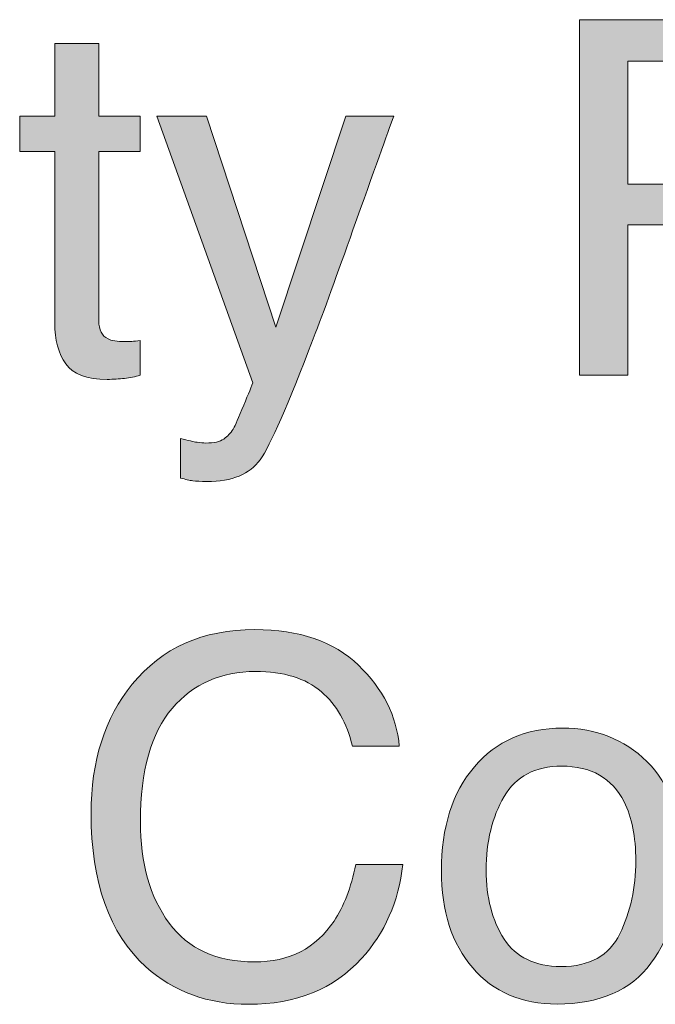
# Model space of a CAD drawing. Header units: inches. Extents: x 0 to 612, y 155 to 655.
# Tile 36 of 79: x 239 to 251, y 190 to 208. Entities that reach past the tile are written whole.
import ezdxf

# ---------------------------------------------------------------- set-up
doc = ezdxf.new("R2010")
doc.units = ezdxf.units.IN
doc.header["$MEASUREMENT"] = 0
doc.layers.add('Layer 1', color=7, linetype='Continuous')

# ---------------------------------------------------------------- blocks, each defined once
blk = doc.blocks.new('block 847')
at = {"layer": 'Layer 1', "lineweight": 0}
blk.add_open_spline([(239.808, 207.274), (239.808, 207.274), (240.593, 207.274), (240.593, 207.274), (240.593, 207.274), (240.593, 207.274), (240.593, 207.274), (240.593, 207.274), (240.593, 205.984), (240.593, 205.984), (240.593, 205.984), (240.593, 205.984), (240.593, 205.984), (240.593, 205.984), (241.331, 205.984), (241.331, 205.984), (241.331, 205.984), (241.331, 205.984), (241.331, 205.984), (241.331, 205.984), (241.331, 205.351), (241.331, 205.351), (241.331, 205.351), (241.331, 205.351), (241.331, 205.351), (241.331, 205.351), (240.593, 205.351), (240.593, 205.351), (240.593, 205.351), (240.593, 205.351), (240.593, 205.351), (240.593, 205.351), (240.593, 202.334), (240.593, 202.334), (240.593, 202.334), (240.593, 202.334), (240.593, 202.334), (240.593, 202.174), (240.647, 202.065), (240.757, 202.011), (240.757, 202.011), (240.757, 202.011), (240.757, 202.011), (240.817, 201.979), (240.918, 201.964), (241.059, 201.964), (241.059, 201.964), (241.059, 201.964), (241.059, 201.964), (241.096, 201.964), (241.137, 201.965), (241.18, 201.967), (241.18, 201.967), (241.18, 201.967), (241.18, 201.967), (241.223, 201.968), (241.273, 201.973), (241.331, 201.98), (241.331, 201.98), (241.331, 201.98), (241.331, 201.98), (241.331, 201.98), (241.331, 201.363), (241.331, 201.363), (241.331, 201.363), (241.331, 201.363), (241.331, 201.363), (241.242, 201.338), (241.149, 201.319), (241.052, 201.308), (241.052, 201.308), (241.052, 201.308), (241.052, 201.308), (240.956, 201.296), (240.852, 201.29), (240.74, 201.29), (240.74, 201.29), (240.74, 201.29), (240.74, 201.29), (240.377, 201.29), (240.131, 201.383), (240.002, 201.568), (240.002, 201.568), (240.002, 201.568), (240.002, 201.568), (239.873, 201.754), (239.808, 201.995), (239.808, 202.291), (239.808, 202.291), (239.808, 202.291), (239.808, 202.291), (239.808, 202.291), (239.808, 205.351), (239.808, 205.351), (239.808, 205.351), (239.808, 205.351), (239.808, 205.351), (239.808, 205.351), (239.182, 205.351), (239.182, 205.351), (239.182, 205.351), (239.182, 205.351), (239.182, 205.351), (239.182, 205.351), (239.182, 205.984), (239.182, 205.984), (239.182, 205.984), (239.182, 205.984), (239.182, 205.984), (239.182, 205.984), (239.808, 205.984), (239.808, 205.984), (239.808, 205.984), (239.808, 205.984), (239.808, 205.984), (239.808, 205.984), (239.808, 207.274), (239.808, 207.274)], degree=3, knots=[0, 0, 0, 0, 1, 1, 1, 2, 2, 2, 3, 3, 3, 4, 4, 4, 5, 5, 5, 6, 6, 6, 7, 7, 7, 8, 8, 8, 9, 9, 9, 10, 10, 10, 11, 11, 11, 12, 12, 12, 13, 13, 13, 14, 14, 14, 15, 15, 15, 16, 16, 16, 17, 17, 17, 18, 18, 18, 19, 19, 19, 20, 20, 20, 21, 21, 21, 22, 22, 22, 23, 23, 23, 24, 24, 24, 25, 25, 25, 26, 26, 26, 27, 27, 27, 28, 28, 28, 29, 29, 29, 30, 30, 30, 31, 31, 31, 32, 32, 32, 33, 33, 33, 34, 34, 34, 35, 35, 35, 36, 36, 36, 37, 37, 37, 38, 38, 38, 39, 39, 39, 39], dxfattribs=at)
blk = doc.blocks.new('block 848')
at = {"layer": 'Layer 1'}
h = blk.add_hatch(color=7, dxfattribs=at)
h.dxf.hatch_style = 2
edge = h.paths.add_edge_path()
edge.add_spline(control_points=[(239.808, 207.274), (239.808, 207.274), (240.593, 207.274), (240.593, 207.274), (240.593, 207.274), (240.593, 207.274), (240.593, 207.274), (240.593, 207.274), (240.593, 205.984), (240.593, 205.984), (240.593, 205.984), (240.593, 205.984), (240.593, 205.984), (240.593, 205.984), (241.331, 205.984), (241.331, 205.984), (241.331, 205.984), (241.331, 205.984), (241.331, 205.984), (241.331, 205.984), (241.331, 205.351), (241.331, 205.351), (241.331, 205.351), (241.331, 205.351), (241.331, 205.351), (241.331, 205.351), (240.593, 205.351), (240.593, 205.351), (240.593, 205.351), (240.593, 205.351), (240.593, 205.351), (240.593, 205.351), (240.593, 202.334), (240.593, 202.334), (240.593, 202.334), (240.593, 202.334), (240.593, 202.334), (240.593, 202.174), (240.647, 202.065), (240.757, 202.011), (240.757, 202.011), (240.757, 202.011), (240.757, 202.011), (240.817, 201.979), (240.918, 201.964), (241.059, 201.964), (241.059, 201.964), (241.059, 201.964), (241.059, 201.964), (241.096, 201.964), (241.137, 201.965), (241.18, 201.967), (241.18, 201.967), (241.18, 201.967), (241.18, 201.967), (241.223, 201.968), (241.273, 201.973), (241.331, 201.98), (241.331, 201.98), (241.331, 201.98), (241.331, 201.98), (241.331, 201.98), (241.331, 201.363), (241.331, 201.363), (241.331, 201.363), (241.331, 201.363), (241.331, 201.363), (241.242, 201.338), (241.149, 201.319), (241.052, 201.308), (241.052, 201.308), (241.052, 201.308), (241.052, 201.308), (240.956, 201.296), (240.852, 201.29), (240.74, 201.29), (240.74, 201.29), (240.74, 201.29), (240.74, 201.29), (240.377, 201.29), (240.131, 201.383), (240.002, 201.568), (240.002, 201.568), (240.002, 201.568), (240.002, 201.568), (239.873, 201.754), (239.808, 201.995), (239.808, 202.291), (239.808, 202.291), (239.808, 202.291), (239.808, 202.291), (239.808, 202.291), (239.808, 205.351), (239.808, 205.351), (239.808, 205.351), (239.808, 205.351), (239.808, 205.351), (239.808, 205.351), (239.182, 205.351), (239.182, 205.351), (239.182, 205.351), (239.182, 205.351), (239.182, 205.351), (239.182, 205.351), (239.182, 205.984), (239.182, 205.984), (239.182, 205.984), (239.182, 205.984), (239.182, 205.984), (239.182, 205.984), (239.808, 205.984), (239.808, 205.984), (239.808, 205.984), (239.808, 205.984), (239.808, 205.984), (239.808, 205.984), (239.808, 207.274), (239.808, 207.274), (239.808, 207.274), (239.808, 207.274), (239.808, 207.274)], knot_values=[0, 0, 0, 0, 1, 1, 1, 2, 2, 2, 3, 3, 3, 4, 4, 4, 5, 5, 5, 6, 6, 6, 7, 7, 7, 8, 8, 8, 9, 9, 9, 10, 10, 10, 11, 11, 11, 12, 12, 12, 13, 13, 13, 14, 14, 14, 15, 15, 15, 16, 16, 16, 17, 17, 17, 18, 18, 18, 19, 19, 19, 20, 20, 20, 21, 21, 21, 22, 22, 22, 23, 23, 23, 24, 24, 24, 25, 25, 25, 26, 26, 26, 27, 27, 27, 28, 28, 28, 29, 29, 29, 30, 30, 30, 31, 31, 31, 32, 32, 32, 33, 33, 33, 34, 34, 34, 35, 35, 35, 36, 36, 36, 37, 37, 37, 38, 38, 38, 39, 39, 39, 40, 40, 40, 40], degree=3, periodic=1)
at = {"layer": 'Layer 1', "lineweight": 0}
blk.add_open_spline([(239.808, 207.274), (239.808, 207.274), (240.593, 207.274), (240.593, 207.274), (240.593, 207.274), (240.593, 207.274), (240.593, 207.274), (240.593, 207.274), (240.593, 205.984), (240.593, 205.984), (240.593, 205.984), (240.593, 205.984), (240.593, 205.984), (240.593, 205.984), (241.331, 205.984), (241.331, 205.984), (241.331, 205.984), (241.331, 205.984), (241.331, 205.984), (241.331, 205.984), (241.331, 205.351), (241.331, 205.351), (241.331, 205.351), (241.331, 205.351), (241.331, 205.351), (241.331, 205.351), (240.593, 205.351), (240.593, 205.351), (240.593, 205.351), (240.593, 205.351), (240.593, 205.351), (240.593, 205.351), (240.593, 202.334), (240.593, 202.334), (240.593, 202.334), (240.593, 202.334), (240.593, 202.334), (240.593, 202.174), (240.647, 202.065), (240.757, 202.011), (240.757, 202.011), (240.757, 202.011), (240.757, 202.011), (240.817, 201.979), (240.918, 201.964), (241.059, 201.964), (241.059, 201.964), (241.059, 201.964), (241.059, 201.964), (241.096, 201.964), (241.137, 201.965), (241.18, 201.967), (241.18, 201.967), (241.18, 201.967), (241.18, 201.967), (241.223, 201.968), (241.273, 201.973), (241.331, 201.98), (241.331, 201.98), (241.331, 201.98), (241.331, 201.98), (241.331, 201.98), (241.331, 201.363), (241.331, 201.363), (241.331, 201.363), (241.331, 201.363), (241.331, 201.363), (241.242, 201.338), (241.149, 201.319), (241.052, 201.308), (241.052, 201.308), (241.052, 201.308), (241.052, 201.308), (240.956, 201.296), (240.852, 201.29), (240.74, 201.29), (240.74, 201.29), (240.74, 201.29), (240.74, 201.29), (240.377, 201.29), (240.131, 201.383), (240.002, 201.568), (240.002, 201.568), (240.002, 201.568), (240.002, 201.568), (239.873, 201.754), (239.808, 201.995), (239.808, 202.291), (239.808, 202.291), (239.808, 202.291), (239.808, 202.291), (239.808, 202.291), (239.808, 205.351), (239.808, 205.351), (239.808, 205.351), (239.808, 205.351), (239.808, 205.351), (239.808, 205.351), (239.182, 205.351), (239.182, 205.351), (239.182, 205.351), (239.182, 205.351), (239.182, 205.351), (239.182, 205.351), (239.182, 205.984), (239.182, 205.984), (239.182, 205.984), (239.182, 205.984), (239.182, 205.984), (239.182, 205.984), (239.808, 205.984), (239.808, 205.984), (239.808, 205.984), (239.808, 205.984), (239.808, 205.984), (239.808, 205.984), (239.808, 207.274), (239.808, 207.274), (239.808, 207.274), (239.808, 207.274), (239.808, 207.274)], degree=3, knots=[0, 0, 0, 0, 1, 1, 1, 2, 2, 2, 3, 3, 3, 4, 4, 4, 5, 5, 5, 6, 6, 6, 7, 7, 7, 8, 8, 8, 9, 9, 9, 10, 10, 10, 11, 11, 11, 12, 12, 12, 13, 13, 13, 14, 14, 14, 15, 15, 15, 16, 16, 16, 17, 17, 17, 18, 18, 18, 19, 19, 19, 20, 20, 20, 21, 21, 21, 22, 22, 22, 23, 23, 23, 24, 24, 24, 25, 25, 25, 26, 26, 26, 27, 27, 27, 28, 28, 28, 29, 29, 29, 30, 30, 30, 31, 31, 31, 32, 32, 32, 33, 33, 33, 34, 34, 34, 35, 35, 35, 36, 36, 36, 37, 37, 37, 38, 38, 38, 39, 39, 39, 40, 40, 40, 40], dxfattribs=at)
blk = doc.blocks.new('block 849')
at = {"layer": 'Layer 1', "lineweight": 0}
blk.add_open_spline([(244.996, 205.984), (244.996, 205.984), (245.854, 205.984), (245.854, 205.984), (245.854, 205.984), (245.854, 205.984), (245.854, 205.984), (245.745, 205.688), (245.502, 205.012), (245.125, 203.955), (245.125, 203.955), (245.125, 203.955), (245.125, 203.955), (244.843, 203.162), (244.607, 202.514), (244.417, 202.013), (244.417, 202.013), (244.417, 202.013), (244.417, 202.013), (243.969, 200.835), (243.653, 200.117), (243.47, 199.858), (243.47, 199.858), (243.47, 199.858), (243.47, 199.858), (243.286, 199.6), (242.969, 199.47), (242.521, 199.47), (242.521, 199.47), (242.521, 199.47), (242.521, 199.47), (242.412, 199.47), (242.328, 199.474), (242.269, 199.482), (242.269, 199.482), (242.269, 199.482), (242.269, 199.482), (242.209, 199.491), (242.137, 199.508), (242.051, 199.53), (242.051, 199.53), (242.051, 199.53), (242.051, 199.53), (242.051, 199.53), (242.051, 200.237), (242.051, 200.237), (242.051, 200.237), (242.051, 200.237), (242.051, 200.237), (242.186, 200.2), (242.284, 200.178), (242.344, 200.169), (242.344, 200.169), (242.344, 200.169), (242.344, 200.169), (242.404, 200.16), (242.457, 200.155), (242.503, 200.155), (242.503, 200.155), (242.503, 200.155), (242.503, 200.155), (242.647, 200.155), (242.752, 200.18), (242.82, 200.227), (242.82, 200.227), (242.82, 200.227), (242.82, 200.227), (242.888, 200.274), (242.944, 200.333), (242.99, 200.401), (242.99, 200.401), (242.99, 200.401), (242.99, 200.401), (243.004, 200.424), (243.056, 200.542), (243.145, 200.754), (243.145, 200.754), (243.145, 200.754), (243.145, 200.754), (243.234, 200.967), (243.298, 201.124), (243.339, 201.228), (243.339, 201.228), (243.339, 201.228), (243.339, 201.228), (243.339, 201.228), (241.63, 205.984), (241.63, 205.984), (241.63, 205.984), (241.63, 205.984), (241.63, 205.984), (241.63, 205.984), (242.511, 205.984), (242.511, 205.984), (242.511, 205.984), (242.511, 205.984), (242.511, 205.984), (242.511, 205.984), (243.749, 202.22), (243.749, 202.22), (243.749, 202.22), (243.749, 202.22), (243.749, 202.22), (243.749, 202.22), (244.996, 205.984), (244.996, 205.984)], degree=3, knots=[0, 0, 0, 0, 1, 1, 1, 2, 2, 2, 3, 3, 3, 4, 4, 4, 5, 5, 5, 6, 6, 6, 7, 7, 7, 8, 8, 8, 9, 9, 9, 10, 10, 10, 11, 11, 11, 12, 12, 12, 13, 13, 13, 14, 14, 14, 15, 15, 15, 16, 16, 16, 17, 17, 17, 18, 18, 18, 19, 19, 19, 20, 20, 20, 21, 21, 21, 22, 22, 22, 23, 23, 23, 24, 24, 24, 25, 25, 25, 26, 26, 26, 27, 27, 27, 28, 28, 28, 29, 29, 29, 30, 30, 30, 31, 31, 31, 32, 32, 32, 33, 33, 33, 34, 34, 34, 35, 35, 35, 35], dxfattribs=at)
blk = doc.blocks.new('block 850')
at = {"layer": 'Layer 1'}
h = blk.add_hatch(color=7, dxfattribs=at)
h.dxf.hatch_style = 2
edge = h.paths.add_edge_path()
edge.add_spline(control_points=[(244.996, 205.984), (244.996, 205.984), (245.854, 205.984), (245.854, 205.984), (245.854, 205.984), (245.854, 205.984), (245.854, 205.984), (245.745, 205.688), (245.502, 205.012), (245.125, 203.955), (245.125, 203.955), (245.125, 203.955), (245.125, 203.955), (244.843, 203.162), (244.607, 202.514), (244.417, 202.013), (244.417, 202.013), (244.417, 202.013), (244.417, 202.013), (243.969, 200.835), (243.653, 200.117), (243.47, 199.858), (243.47, 199.858), (243.47, 199.858), (243.47, 199.858), (243.286, 199.6), (242.969, 199.47), (242.521, 199.47), (242.521, 199.47), (242.521, 199.47), (242.521, 199.47), (242.412, 199.47), (242.328, 199.474), (242.269, 199.482), (242.269, 199.482), (242.269, 199.482), (242.269, 199.482), (242.21, 199.491), (242.138, 199.508), (242.051, 199.53), (242.051, 199.53), (242.051, 199.53), (242.051, 199.53), (242.051, 199.53), (242.051, 200.237), (242.051, 200.237), (242.051, 200.237), (242.051, 200.237), (242.051, 200.237), (242.186, 200.2), (242.284, 200.178), (242.344, 200.169), (242.344, 200.169), (242.344, 200.169), (242.344, 200.169), (242.404, 200.16), (242.457, 200.155), (242.503, 200.155), (242.503, 200.155), (242.503, 200.155), (242.503, 200.155), (242.647, 200.155), (242.752, 200.18), (242.82, 200.227), (242.82, 200.227), (242.82, 200.227), (242.82, 200.227), (242.888, 200.274), (242.944, 200.333), (242.99, 200.401), (242.99, 200.401), (242.99, 200.401), (242.99, 200.401), (243.004, 200.424), (243.057, 200.542), (243.145, 200.754), (243.145, 200.754), (243.145, 200.754), (243.145, 200.754), (243.234, 200.967), (243.298, 201.124), (243.339, 201.228), (243.339, 201.228), (243.339, 201.228), (243.339, 201.228), (243.339, 201.228), (241.63, 205.984), (241.63, 205.984), (241.63, 205.984), (241.63, 205.984), (241.63, 205.984), (241.63, 205.984), (242.511, 205.984), (242.511, 205.984), (242.511, 205.984), (242.511, 205.984), (242.511, 205.984), (242.511, 205.984), (243.749, 202.22), (243.749, 202.22), (243.749, 202.22), (243.749, 202.22), (243.749, 202.22), (243.749, 202.22), (244.996, 205.984), (244.996, 205.984), (244.996, 205.984), (244.996, 205.984), (244.996, 205.984)], knot_values=[0, 0, 0, 0, 1, 1, 1, 2, 2, 2, 3, 3, 3, 4, 4, 4, 5, 5, 5, 6, 6, 6, 7, 7, 7, 8, 8, 8, 9, 9, 9, 10, 10, 10, 11, 11, 11, 12, 12, 12, 13, 13, 13, 14, 14, 14, 15, 15, 15, 16, 16, 16, 17, 17, 17, 18, 18, 18, 19, 19, 19, 20, 20, 20, 21, 21, 21, 22, 22, 22, 23, 23, 23, 24, 24, 24, 25, 25, 25, 26, 26, 26, 27, 27, 27, 28, 28, 28, 29, 29, 29, 30, 30, 30, 31, 31, 31, 32, 32, 32, 33, 33, 33, 34, 34, 34, 35, 35, 35, 36, 36, 36, 36], degree=3, periodic=1)
at = {"layer": 'Layer 1', "lineweight": 0}
blk.add_open_spline([(244.996, 205.984), (244.996, 205.984), (245.854, 205.984), (245.854, 205.984), (245.854, 205.984), (245.854, 205.984), (245.854, 205.984), (245.745, 205.688), (245.502, 205.012), (245.125, 203.955), (245.125, 203.955), (245.125, 203.955), (245.125, 203.955), (244.843, 203.162), (244.607, 202.514), (244.417, 202.013), (244.417, 202.013), (244.417, 202.013), (244.417, 202.013), (243.969, 200.835), (243.653, 200.117), (243.47, 199.858), (243.47, 199.858), (243.47, 199.858), (243.47, 199.858), (243.286, 199.6), (242.969, 199.47), (242.521, 199.47), (242.521, 199.47), (242.521, 199.47), (242.521, 199.47), (242.412, 199.47), (242.328, 199.474), (242.269, 199.482), (242.269, 199.482), (242.269, 199.482), (242.269, 199.482), (242.21, 199.491), (242.138, 199.508), (242.051, 199.53), (242.051, 199.53), (242.051, 199.53), (242.051, 199.53), (242.051, 199.53), (242.051, 200.237), (242.051, 200.237), (242.051, 200.237), (242.051, 200.237), (242.051, 200.237), (242.186, 200.2), (242.284, 200.178), (242.344, 200.169), (242.344, 200.169), (242.344, 200.169), (242.344, 200.169), (242.404, 200.16), (242.457, 200.155), (242.503, 200.155), (242.503, 200.155), (242.503, 200.155), (242.503, 200.155), (242.647, 200.155), (242.752, 200.18), (242.82, 200.227), (242.82, 200.227), (242.82, 200.227), (242.82, 200.227), (242.888, 200.274), (242.944, 200.333), (242.99, 200.401), (242.99, 200.401), (242.99, 200.401), (242.99, 200.401), (243.004, 200.424), (243.057, 200.542), (243.145, 200.754), (243.145, 200.754), (243.145, 200.754), (243.145, 200.754), (243.234, 200.967), (243.298, 201.124), (243.339, 201.228), (243.339, 201.228), (243.339, 201.228), (243.339, 201.228), (243.339, 201.228), (241.63, 205.984), (241.63, 205.984), (241.63, 205.984), (241.63, 205.984), (241.63, 205.984), (241.63, 205.984), (242.511, 205.984), (242.511, 205.984), (242.511, 205.984), (242.511, 205.984), (242.511, 205.984), (242.511, 205.984), (243.749, 202.22), (243.749, 202.22), (243.749, 202.22), (243.749, 202.22), (243.749, 202.22), (243.749, 202.22), (244.996, 205.984), (244.996, 205.984), (244.996, 205.984), (244.996, 205.984), (244.996, 205.984)], degree=3, knots=[0, 0, 0, 0, 1, 1, 1, 2, 2, 2, 3, 3, 3, 4, 4, 4, 5, 5, 5, 6, 6, 6, 7, 7, 7, 8, 8, 8, 9, 9, 9, 10, 10, 10, 11, 11, 11, 12, 12, 12, 13, 13, 13, 14, 14, 14, 15, 15, 15, 16, 16, 16, 17, 17, 17, 18, 18, 18, 19, 19, 19, 20, 20, 20, 21, 21, 21, 22, 22, 22, 23, 23, 23, 24, 24, 24, 25, 25, 25, 26, 26, 26, 27, 27, 27, 28, 28, 28, 29, 29, 29, 30, 30, 30, 31, 31, 31, 32, 32, 32, 33, 33, 33, 34, 34, 34, 35, 35, 35, 36, 36, 36, 36], dxfattribs=at)
blk = doc.blocks.new('block 851')
at = {"layer": 'Layer 1', "lineweight": 0}
blk.add_open_spline([(249.166, 207.701), (249.166, 207.701), (252.001, 207.701), (252.001, 207.701), (252.001, 207.701), (252.001, 207.701), (252.001, 207.701), (252.562, 207.701), (253.015, 207.543), (253.359, 207.225), (253.359, 207.225), (253.359, 207.225), (253.359, 207.225), (253.704, 206.906), (253.876, 206.46), (253.876, 205.885), (253.876, 205.885), (253.876, 205.885), (253.876, 205.885), (253.876, 205.39), (253.723, 204.96), (253.415, 204.593), (253.415, 204.593), (253.415, 204.593), (253.415, 204.593), (253.107, 204.227), (252.637, 204.043), (252.003, 204.043), (252.003, 204.043), (252.003, 204.043), (252.003, 204.043), (252.003, 204.043), (250.024, 204.043), (250.024, 204.043), (250.024, 204.043), (250.024, 204.043), (250.024, 204.043), (250.024, 204.043), (250.024, 201.363), (250.024, 201.363), (250.024, 201.363), (250.024, 201.363), (250.024, 201.363), (250.024, 201.363), (249.166, 201.363), (249.166, 201.363), (249.166, 201.363), (249.166, 201.363), (249.166, 201.363), (249.166, 201.363), (249.166, 207.701), (249.166, 207.701)], degree=3, knots=[0, 0, 0, 0, 1, 1, 1, 2, 2, 2, 3, 3, 3, 4, 4, 4, 5, 5, 5, 6, 6, 6, 7, 7, 7, 8, 8, 8, 9, 9, 9, 10, 10, 10, 11, 11, 11, 12, 12, 12, 13, 13, 13, 14, 14, 14, 15, 15, 15, 16, 16, 16, 17, 17, 17, 17], dxfattribs=at)
blk = doc.blocks.new('block 852')
at = {"layer": 'Layer 1', "lineweight": 0}
blk.add_open_spline([(252.496, 206.83), (252.307, 206.92), (252.048, 206.964), (251.72, 206.964), (251.72, 206.964), (251.72, 206.964), (251.72, 206.964), (251.72, 206.964), (250.024, 206.964), (250.024, 206.964), (250.024, 206.964), (250.024, 206.964), (250.024, 206.964), (250.024, 206.964), (250.024, 204.768), (250.024, 204.768), (250.024, 204.768), (250.024, 204.768), (250.024, 204.768), (250.024, 204.768), (251.72, 204.768), (251.72, 204.768), (251.72, 204.768), (251.72, 204.768), (251.72, 204.768), (252.103, 204.768), (252.414, 204.85), (252.652, 205.014), (252.652, 205.014), (252.652, 205.014), (252.652, 205.014), (252.89, 205.178), (253.009, 205.467), (253.009, 205.881), (253.009, 205.881), (253.009, 205.881), (253.009, 205.881), (253.009, 206.347), (252.838, 206.663), (252.496, 206.83)], degree=3, knots=[0, 0, 0, 0, 1, 1, 1, 2, 2, 2, 3, 3, 3, 4, 4, 4, 5, 5, 5, 6, 6, 6, 7, 7, 7, 8, 8, 8, 9, 9, 9, 10, 10, 10, 11, 11, 11, 12, 12, 12, 13, 13, 13, 13], dxfattribs=at)
blk = doc.blocks.new('block 853')
at = {"layer": 'Layer 1'}
h = blk.add_hatch(color=7, dxfattribs=at)
h.dxf.hatch_style = 2
edge = h.paths.add_edge_path()
edge.add_spline(control_points=[(249.166, 207.701), (249.166, 207.701), (252.001, 207.701), (252.001, 207.701), (252.001, 207.701), (252.001, 207.701), (252.001, 207.701), (252.562, 207.701), (253.015, 207.543), (253.359, 207.225), (253.359, 207.225), (253.359, 207.225), (253.359, 207.225), (253.704, 206.906), (253.876, 206.46), (253.876, 205.885), (253.876, 205.885), (253.876, 205.885), (253.876, 205.885), (253.876, 205.39), (253.723, 204.96), (253.415, 204.593), (253.415, 204.593), (253.415, 204.593), (253.415, 204.593), (253.107, 204.227), (252.637, 204.043), (252.003, 204.043), (252.003, 204.043), (252.003, 204.043), (252.003, 204.043), (252.003, 204.043), (250.024, 204.043), (250.024, 204.043), (250.024, 204.043), (250.024, 204.043), (250.024, 204.043), (250.024, 204.043), (250.024, 201.363), (250.024, 201.363), (250.024, 201.363), (250.024, 201.363), (250.024, 201.363), (250.024, 201.363), (249.166, 201.363), (249.166, 201.363), (249.166, 201.363), (249.166, 201.363), (249.166, 201.363), (249.166, 201.363), (249.166, 207.701), (249.166, 207.701), (249.166, 207.701), (249.166, 207.701), (249.166, 207.701)], knot_values=[0, 0, 0, 0, 1, 1, 1, 2, 2, 2, 3, 3, 3, 4, 4, 4, 5, 5, 5, 6, 6, 6, 7, 7, 7, 8, 8, 8, 9, 9, 9, 10, 10, 10, 11, 11, 11, 12, 12, 12, 13, 13, 13, 14, 14, 14, 15, 15, 15, 16, 16, 16, 17, 17, 17, 18, 18, 18, 18], degree=3, periodic=1)
edge = h.paths.add_edge_path()
edge.add_spline(control_points=[(252.496, 206.83), (252.307, 206.92), (252.048, 206.964), (251.72, 206.964), (251.72, 206.964), (251.72, 206.964), (251.72, 206.964), (251.72, 206.964), (250.024, 206.964), (250.024, 206.964), (250.024, 206.964), (250.024, 206.964), (250.024, 206.964), (250.024, 206.964), (250.024, 204.768), (250.024, 204.768), (250.024, 204.768), (250.024, 204.768), (250.024, 204.768), (250.024, 204.768), (251.72, 204.768), (251.72, 204.768), (251.72, 204.768), (251.72, 204.768), (251.72, 204.768), (252.103, 204.768), (252.414, 204.85), (252.652, 205.014), (252.652, 205.014), (252.652, 205.014), (252.652, 205.014), (252.89, 205.178), (253.009, 205.467), (253.009, 205.881), (253.009, 205.881), (253.009, 205.881), (253.009, 205.881), (253.009, 206.347), (252.838, 206.663), (252.496, 206.83), (252.496, 206.83), (252.496, 206.83), (252.496, 206.83)], knot_values=[0, 0, 0, 0, 1, 1, 1, 2, 2, 2, 3, 3, 3, 4, 4, 4, 5, 5, 5, 6, 6, 6, 7, 7, 7, 8, 8, 8, 9, 9, 9, 10, 10, 10, 11, 11, 11, 12, 12, 12, 13, 13, 13, 14, 14, 14, 14], degree=3, periodic=1)
at = {"layer": 'Layer 1', "lineweight": 0}
for points, knots in [([(249.166, 207.701), (249.166, 207.701), (252.001, 207.701), (252.001, 207.701), (252.001, 207.701), (252.001, 207.701), (252.001, 207.701), (252.562, 207.701), (253.015, 207.543), (253.359, 207.225), (253.359, 207.225), (253.359, 207.225), (253.359, 207.225), (253.704, 206.906), (253.876, 206.46), (253.876, 205.885), (253.876, 205.885), (253.876, 205.885), (253.876, 205.885), (253.876, 205.39), (253.723, 204.96), (253.415, 204.593), (253.415, 204.593), (253.415, 204.593), (253.415, 204.593), (253.107, 204.227), (252.637, 204.043), (252.003, 204.043), (252.003, 204.043), (252.003, 204.043), (252.003, 204.043), (252.003, 204.043), (250.024, 204.043), (250.024, 204.043), (250.024, 204.043), (250.024, 204.043), (250.024, 204.043), (250.024, 204.043), (250.024, 201.363), (250.024, 201.363), (250.024, 201.363), (250.024, 201.363), (250.024, 201.363), (250.024, 201.363), (249.166, 201.363), (249.166, 201.363), (249.166, 201.363), (249.166, 201.363), (249.166, 201.363), (249.166, 201.363), (249.166, 207.701), (249.166, 207.701), (249.166, 207.701), (249.166, 207.701), (249.166, 207.701)], [0, 0, 0, 0, 1, 1, 1, 2, 2, 2, 3, 3, 3, 4, 4, 4, 5, 5, 5, 6, 6, 6, 7, 7, 7, 8, 8, 8, 9, 9, 9, 10, 10, 10, 11, 11, 11, 12, 12, 12, 13, 13, 13, 14, 14, 14, 15, 15, 15, 16, 16, 16, 17, 17, 17, 18, 18, 18, 18]), ([(252.496, 206.83), (252.307, 206.92), (252.048, 206.964), (251.72, 206.964), (251.72, 206.964), (251.72, 206.964), (251.72, 206.964), (251.72, 206.964), (250.024, 206.964), (250.024, 206.964), (250.024, 206.964), (250.024, 206.964), (250.024, 206.964), (250.024, 206.964), (250.024, 204.768), (250.024, 204.768), (250.024, 204.768), (250.024, 204.768), (250.024, 204.768), (250.024, 204.768), (251.72, 204.768), (251.72, 204.768), (251.72, 204.768), (251.72, 204.768), (251.72, 204.768), (252.103, 204.768), (252.414, 204.85), (252.652, 205.014), (252.652, 205.014), (252.652, 205.014), (252.652, 205.014), (252.89, 205.178), (253.009, 205.467), (253.009, 205.881), (253.009, 205.881), (253.009, 205.881), (253.009, 205.881), (253.009, 206.347), (252.838, 206.663), (252.496, 206.83), (252.496, 206.83), (252.496, 206.83), (252.496, 206.83)], [0, 0, 0, 0, 1, 1, 1, 2, 2, 2, 3, 3, 3, 4, 4, 4, 5, 5, 5, 6, 6, 6, 7, 7, 7, 8, 8, 8, 9, 9, 9, 10, 10, 10, 11, 11, 11, 12, 12, 12, 13, 13, 13, 14, 14, 14, 14])]:
    blk.add_open_spline(points, degree=3, knots=knots, dxfattribs=at)
blk = doc.blocks.new('block 830')
at = {"layer": 'Layer 1'}
for name in ['block 851', 'block 853', 'block 847', 'block 848', 'block 852', 'block 849', 'block 850']:
    blk.add_blockref(name, (0, 0), dxfattribs=at)
blk = doc.blocks.new('block 829')
at = {"layer": 'Layer 1'}
blk.add_blockref('block 830', (0, 0), dxfattribs=at)
blk = doc.blocks.new('block 878')
at = {"layer": 'Layer 1', "lineweight": 0}
blk.add_open_spline([(245.222, 196.195), (245.66, 195.772), (245.903, 195.292), (245.951, 194.754), (245.951, 194.754), (245.951, 194.754), (245.951, 194.754), (245.951, 194.754), (245.114, 194.754), (245.114, 194.754), (245.114, 194.754), (245.114, 194.754), (245.114, 194.754), (245.021, 195.163), (244.835, 195.486), (244.557, 195.725), (244.557, 195.725), (244.557, 195.725), (244.557, 195.725), (244.279, 195.963), (243.889, 196.083), (243.385, 196.083), (243.385, 196.083), (243.385, 196.083), (243.385, 196.083), (242.773, 196.083), (242.278, 195.863), (241.901, 195.425), (241.901, 195.425), (241.901, 195.425), (241.901, 195.425), (241.524, 194.985), (241.335, 194.313), (241.335, 193.406), (241.335, 193.406), (241.335, 193.406), (241.335, 193.406), (241.335, 192.663), (241.505, 192.061), (241.846, 191.599), (241.846, 191.599), (241.846, 191.599), (241.846, 191.599), (242.186, 191.137), (242.694, 190.906), (243.369, 190.906), (243.369, 190.906), (243.369, 190.906), (243.369, 190.906), (243.991, 190.906), (244.464, 191.148), (244.789, 191.635), (244.789, 191.635), (244.789, 191.635), (244.789, 191.635), (244.961, 191.891), (245.09, 192.228), (245.175, 192.645), (245.175, 192.645), (245.175, 192.645), (245.175, 192.645), (245.175, 192.645), (246.012, 192.645), (246.012, 192.645), (246.012, 192.645), (246.012, 192.645), (246.012, 192.645), (245.938, 191.977), (245.693, 191.418), (245.278, 190.966), (245.278, 190.966), (245.278, 190.966), (245.278, 190.966), (244.78, 190.423), (244.109, 190.15), (243.265, 190.15), (243.265, 190.15), (243.265, 190.15), (243.265, 190.15), (242.538, 190.15), (241.926, 190.374), (241.432, 190.819), (241.432, 190.819), (241.432, 190.819), (241.432, 190.819), (240.781, 191.409), (240.455, 192.321), (240.455, 193.553), (240.455, 193.553), (240.455, 193.553), (240.455, 193.553), (240.455, 194.488), (240.699, 195.255), (241.188, 195.854), (241.188, 195.854), (241.188, 195.854), (241.188, 195.854), (241.717, 196.504), (242.446, 196.829), (243.375, 196.829), (243.375, 196.829), (243.375, 196.829), (243.375, 196.829), (244.169, 196.829), (244.784, 196.618), (245.222, 196.195)], degree=3, knots=[0, 0, 0, 0, 1, 1, 1, 2, 2, 2, 3, 3, 3, 4, 4, 4, 5, 5, 5, 6, 6, 6, 7, 7, 7, 8, 8, 8, 9, 9, 9, 10, 10, 10, 11, 11, 11, 12, 12, 12, 13, 13, 13, 14, 14, 14, 15, 15, 15, 16, 16, 16, 17, 17, 17, 18, 18, 18, 19, 19, 19, 20, 20, 20, 21, 21, 21, 22, 22, 22, 23, 23, 23, 24, 24, 24, 25, 25, 25, 26, 26, 26, 27, 27, 27, 28, 28, 28, 29, 29, 29, 30, 30, 30, 31, 31, 31, 32, 32, 32, 33, 33, 33, 34, 34, 34, 35, 35, 35, 35], dxfattribs=at)
blk = doc.blocks.new('block 879')
at = {"layer": 'Layer 1'}
h = blk.add_hatch(color=7, dxfattribs=at)
h.dxf.hatch_style = 2
edge = h.paths.add_edge_path()
edge.add_spline(control_points=[(245.222, 196.195), (245.66, 195.772), (245.903, 195.292), (245.951, 194.754), (245.951, 194.754), (245.951, 194.754), (245.951, 194.754), (245.951, 194.754), (245.114, 194.754), (245.114, 194.754), (245.114, 194.754), (245.114, 194.754), (245.114, 194.754), (245.021, 195.163), (244.835, 195.486), (244.557, 195.725), (244.557, 195.725), (244.557, 195.725), (244.557, 195.725), (244.279, 195.963), (243.889, 196.083), (243.385, 196.083), (243.385, 196.083), (243.385, 196.083), (243.385, 196.083), (242.773, 196.083), (242.278, 195.863), (241.901, 195.425), (241.901, 195.425), (241.901, 195.425), (241.901, 195.425), (241.524, 194.985), (241.335, 194.313), (241.335, 193.406), (241.335, 193.406), (241.335, 193.406), (241.335, 193.406), (241.335, 192.663), (241.505, 192.061), (241.846, 191.599), (241.846, 191.599), (241.846, 191.599), (241.846, 191.599), (242.186, 191.137), (242.694, 190.906), (243.369, 190.906), (243.369, 190.906), (243.369, 190.906), (243.369, 190.906), (243.991, 190.906), (244.464, 191.148), (244.789, 191.635), (244.789, 191.635), (244.789, 191.635), (244.789, 191.635), (244.961, 191.891), (245.09, 192.228), (245.175, 192.645), (245.175, 192.645), (245.175, 192.645), (245.175, 192.645), (245.175, 192.645), (246.012, 192.645), (246.012, 192.645), (246.012, 192.645), (246.012, 192.645), (246.012, 192.645), (245.938, 191.977), (245.693, 191.418), (245.278, 190.966), (245.278, 190.966), (245.278, 190.966), (245.278, 190.966), (244.78, 190.423), (244.109, 190.15), (243.265, 190.15), (243.265, 190.15), (243.265, 190.15), (243.265, 190.15), (242.538, 190.15), (241.926, 190.374), (241.432, 190.819), (241.432, 190.819), (241.432, 190.819), (241.432, 190.819), (240.781, 191.409), (240.455, 192.321), (240.455, 193.553), (240.455, 193.553), (240.455, 193.553), (240.455, 193.553), (240.455, 194.488), (240.699, 195.255), (241.188, 195.854), (241.188, 195.854), (241.188, 195.854), (241.188, 195.854), (241.717, 196.504), (242.446, 196.829), (243.375, 196.829), (243.375, 196.829), (243.375, 196.829), (243.375, 196.829), (244.169, 196.829), (244.784, 196.618), (245.222, 196.195), (245.222, 196.195), (245.222, 196.195), (245.222, 196.195)], knot_values=[0, 0, 0, 0, 1, 1, 1, 2, 2, 2, 3, 3, 3, 4, 4, 4, 5, 5, 5, 6, 6, 6, 7, 7, 7, 8, 8, 8, 9, 9, 9, 10, 10, 10, 11, 11, 11, 12, 12, 12, 13, 13, 13, 14, 14, 14, 15, 15, 15, 16, 16, 16, 17, 17, 17, 18, 18, 18, 19, 19, 19, 20, 20, 20, 21, 21, 21, 22, 22, 22, 23, 23, 23, 24, 24, 24, 25, 25, 25, 26, 26, 26, 27, 27, 27, 28, 28, 28, 29, 29, 29, 30, 30, 30, 31, 31, 31, 32, 32, 32, 33, 33, 33, 34, 34, 34, 35, 35, 35, 36, 36, 36, 36], degree=3, periodic=1)
at = {"layer": 'Layer 1', "lineweight": 0}
blk.add_open_spline([(245.222, 196.195), (245.66, 195.772), (245.903, 195.292), (245.951, 194.754), (245.951, 194.754), (245.951, 194.754), (245.951, 194.754), (245.951, 194.754), (245.114, 194.754), (245.114, 194.754), (245.114, 194.754), (245.114, 194.754), (245.114, 194.754), (245.021, 195.163), (244.835, 195.486), (244.557, 195.725), (244.557, 195.725), (244.557, 195.725), (244.557, 195.725), (244.279, 195.963), (243.889, 196.083), (243.385, 196.083), (243.385, 196.083), (243.385, 196.083), (243.385, 196.083), (242.773, 196.083), (242.278, 195.863), (241.901, 195.425), (241.901, 195.425), (241.901, 195.425), (241.901, 195.425), (241.524, 194.985), (241.335, 194.313), (241.335, 193.406), (241.335, 193.406), (241.335, 193.406), (241.335, 193.406), (241.335, 192.663), (241.505, 192.061), (241.846, 191.599), (241.846, 191.599), (241.846, 191.599), (241.846, 191.599), (242.186, 191.137), (242.694, 190.906), (243.369, 190.906), (243.369, 190.906), (243.369, 190.906), (243.369, 190.906), (243.991, 190.906), (244.464, 191.148), (244.789, 191.635), (244.789, 191.635), (244.789, 191.635), (244.789, 191.635), (244.961, 191.891), (245.09, 192.228), (245.175, 192.645), (245.175, 192.645), (245.175, 192.645), (245.175, 192.645), (245.175, 192.645), (246.012, 192.645), (246.012, 192.645), (246.012, 192.645), (246.012, 192.645), (246.012, 192.645), (245.938, 191.977), (245.693, 191.418), (245.278, 190.966), (245.278, 190.966), (245.278, 190.966), (245.278, 190.966), (244.78, 190.423), (244.109, 190.15), (243.265, 190.15), (243.265, 190.15), (243.265, 190.15), (243.265, 190.15), (242.538, 190.15), (241.926, 190.374), (241.432, 190.819), (241.432, 190.819), (241.432, 190.819), (241.432, 190.819), (240.781, 191.409), (240.455, 192.321), (240.455, 193.553), (240.455, 193.553), (240.455, 193.553), (240.455, 193.553), (240.455, 194.488), (240.699, 195.255), (241.188, 195.854), (241.188, 195.854), (241.188, 195.854), (241.188, 195.854), (241.717, 196.504), (242.446, 196.829), (243.375, 196.829), (243.375, 196.829), (243.375, 196.829), (243.375, 196.829), (244.169, 196.829), (244.784, 196.618), (245.222, 196.195), (245.222, 196.195), (245.222, 196.195), (245.222, 196.195)], degree=3, knots=[0, 0, 0, 0, 1, 1, 1, 2, 2, 2, 3, 3, 3, 4, 4, 4, 5, 5, 5, 6, 6, 6, 7, 7, 7, 8, 8, 8, 9, 9, 9, 10, 10, 10, 11, 11, 11, 12, 12, 12, 13, 13, 13, 14, 14, 14, 15, 15, 15, 16, 16, 16, 17, 17, 17, 18, 18, 18, 19, 19, 19, 20, 20, 20, 21, 21, 21, 22, 22, 22, 23, 23, 23, 24, 24, 24, 25, 25, 25, 26, 26, 26, 27, 27, 27, 28, 28, 28, 29, 29, 29, 30, 30, 30, 31, 31, 31, 32, 32, 32, 33, 33, 33, 34, 34, 34, 35, 35, 35, 36, 36, 36, 36], dxfattribs=at)
blk = doc.blocks.new('block 880')
at = {"layer": 'Layer 1', "lineweight": 0}
blk.add_open_spline([(250.365, 194.479), (250.773, 194.082), (250.978, 193.499), (250.978, 192.729), (250.978, 192.729), (250.978, 192.729), (250.978, 192.729), (250.978, 191.984), (250.797, 191.369), (250.438, 190.883), (250.438, 190.883), (250.438, 190.883), (250.438, 190.883), (250.078, 190.397), (249.519, 190.155), (248.763, 190.155), (248.763, 190.155), (248.763, 190.155), (248.763, 190.155), (248.131, 190.155), (247.63, 190.37), (247.259, 190.799), (247.259, 190.799), (247.259, 190.799), (247.259, 190.799), (246.888, 191.229), (246.702, 191.807), (246.702, 192.53), (246.702, 192.53), (246.702, 192.53), (246.702, 192.53), (246.702, 193.306), (246.898, 193.924), (247.289, 194.384), (247.289, 194.384), (247.289, 194.384), (247.289, 194.384), (247.68, 194.844), (248.206, 195.073), (248.866, 195.073), (248.866, 195.073), (248.866, 195.073), (248.866, 195.073), (249.457, 195.073), (249.957, 194.875), (250.365, 194.479)], degree=3, knots=[0, 0, 0, 0, 1, 1, 1, 2, 2, 2, 3, 3, 3, 4, 4, 4, 5, 5, 5, 6, 6, 6, 7, 7, 7, 8, 8, 8, 9, 9, 9, 10, 10, 10, 11, 11, 11, 12, 12, 12, 13, 13, 13, 14, 14, 14, 15, 15, 15, 15], dxfattribs=at)
blk = doc.blocks.new('block 881')
at = {"layer": 'Layer 1', "lineweight": 0}
blk.add_open_spline([(249.883, 191.407), (250.072, 191.797), (250.167, 192.23), (250.167, 192.707), (250.167, 192.707), (250.167, 192.707), (250.167, 192.707), (250.167, 193.138), (250.098, 193.488), (249.961, 193.759), (249.961, 193.759), (249.961, 193.759), (249.961, 193.759), (249.746, 194.184), (249.373, 194.396), (248.844, 194.396), (248.844, 194.396), (248.844, 194.396), (248.844, 194.396), (248.375, 194.396), (248.034, 194.215), (247.82, 193.854), (247.82, 193.854), (247.82, 193.854), (247.82, 193.854), (247.607, 193.491), (247.5, 193.055), (247.5, 192.543), (247.5, 192.543), (247.5, 192.543), (247.5, 192.543), (247.5, 192.053), (247.607, 191.643), (247.82, 191.314), (247.82, 191.314), (247.82, 191.314), (247.82, 191.314), (248.034, 190.988), (248.372, 190.824), (248.835, 190.824), (248.835, 190.824), (248.835, 190.824), (248.835, 190.824), (249.345, 190.824), (249.693, 191.018), (249.883, 191.407)], degree=3, knots=[0, 0, 0, 0, 1, 1, 1, 2, 2, 2, 3, 3, 3, 4, 4, 4, 5, 5, 5, 6, 6, 6, 7, 7, 7, 8, 8, 8, 9, 9, 9, 10, 10, 10, 11, 11, 11, 12, 12, 12, 13, 13, 13, 14, 14, 14, 15, 15, 15, 15], dxfattribs=at)
blk = doc.blocks.new('block 882')
at = {"layer": 'Layer 1'}
h = blk.add_hatch(color=7, dxfattribs=at)
h.dxf.hatch_style = 2
edge = h.paths.add_edge_path()
edge.add_spline(control_points=[(250.365, 194.479), (250.773, 194.082), (250.978, 193.499), (250.978, 192.729), (250.978, 192.729), (250.978, 192.729), (250.978, 192.729), (250.978, 191.984), (250.797, 191.369), (250.438, 190.883), (250.438, 190.883), (250.438, 190.883), (250.438, 190.883), (250.078, 190.397), (249.519, 190.155), (248.763, 190.155), (248.763, 190.155), (248.763, 190.155), (248.763, 190.155), (248.131, 190.155), (247.63, 190.37), (247.259, 190.799), (247.259, 190.799), (247.259, 190.799), (247.259, 190.799), (246.888, 191.229), (246.702, 191.807), (246.702, 192.53), (246.702, 192.53), (246.702, 192.53), (246.702, 192.53), (246.702, 193.306), (246.898, 193.924), (247.289, 194.384), (247.289, 194.384), (247.289, 194.384), (247.289, 194.384), (247.68, 194.844), (248.206, 195.073), (248.866, 195.073), (248.866, 195.073), (248.866, 195.073), (248.866, 195.073), (249.457, 195.073), (249.957, 194.875), (250.365, 194.479), (250.365, 194.479), (250.365, 194.479), (250.365, 194.479)], knot_values=[0, 0, 0, 0, 1, 1, 1, 2, 2, 2, 3, 3, 3, 4, 4, 4, 5, 5, 5, 6, 6, 6, 7, 7, 7, 8, 8, 8, 9, 9, 9, 10, 10, 10, 11, 11, 11, 12, 12, 12, 13, 13, 13, 14, 14, 14, 15, 15, 15, 16, 16, 16, 16], degree=3, periodic=1)
edge = h.paths.add_edge_path()
edge.add_spline(control_points=[(249.883, 191.407), (250.072, 191.797), (250.167, 192.23), (250.167, 192.707), (250.167, 192.707), (250.167, 192.707), (250.167, 192.707), (250.167, 193.138), (250.098, 193.488), (249.961, 193.759), (249.961, 193.759), (249.961, 193.759), (249.961, 193.759), (249.746, 194.184), (249.373, 194.396), (248.844, 194.396), (248.844, 194.396), (248.844, 194.396), (248.844, 194.396), (248.375, 194.396), (248.034, 194.215), (247.82, 193.854), (247.82, 193.854), (247.82, 193.854), (247.82, 193.854), (247.607, 193.491), (247.5, 193.055), (247.5, 192.543), (247.5, 192.543), (247.5, 192.543), (247.5, 192.543), (247.5, 192.053), (247.607, 191.643), (247.82, 191.314), (247.82, 191.314), (247.82, 191.314), (247.82, 191.314), (248.034, 190.988), (248.372, 190.824), (248.835, 190.824), (248.835, 190.824), (248.835, 190.824), (248.835, 190.824), (249.345, 190.824), (249.693, 191.018), (249.883, 191.407), (249.883, 191.407), (249.883, 191.407), (249.883, 191.407)], knot_values=[0, 0, 0, 0, 1, 1, 1, 2, 2, 2, 3, 3, 3, 4, 4, 4, 5, 5, 5, 6, 6, 6, 7, 7, 7, 8, 8, 8, 9, 9, 9, 10, 10, 10, 11, 11, 11, 12, 12, 12, 13, 13, 13, 14, 14, 14, 15, 15, 15, 16, 16, 16, 16], degree=3, periodic=1)
at = {"layer": 'Layer 1', "lineweight": 0}
for points in [[(250.365, 194.479), (250.773, 194.082), (250.978, 193.499), (250.978, 192.729), (250.978, 192.729), (250.978, 192.729), (250.978, 192.729), (250.978, 191.984), (250.797, 191.369), (250.438, 190.883), (250.438, 190.883), (250.438, 190.883), (250.438, 190.883), (250.078, 190.397), (249.519, 190.155), (248.763, 190.155), (248.763, 190.155), (248.763, 190.155), (248.763, 190.155), (248.131, 190.155), (247.63, 190.37), (247.259, 190.799), (247.259, 190.799), (247.259, 190.799), (247.259, 190.799), (246.888, 191.229), (246.702, 191.807), (246.702, 192.53), (246.702, 192.53), (246.702, 192.53), (246.702, 192.53), (246.702, 193.306), (246.898, 193.924), (247.289, 194.384), (247.289, 194.384), (247.289, 194.384), (247.289, 194.384), (247.68, 194.844), (248.206, 195.073), (248.866, 195.073), (248.866, 195.073), (248.866, 195.073), (248.866, 195.073), (249.457, 195.073), (249.957, 194.875), (250.365, 194.479), (250.365, 194.479), (250.365, 194.479), (250.365, 194.479)], [(249.883, 191.407), (250.072, 191.797), (250.167, 192.23), (250.167, 192.707), (250.167, 192.707), (250.167, 192.707), (250.167, 192.707), (250.167, 193.138), (250.098, 193.488), (249.961, 193.759), (249.961, 193.759), (249.961, 193.759), (249.961, 193.759), (249.746, 194.184), (249.373, 194.396), (248.844, 194.396), (248.844, 194.396), (248.844, 194.396), (248.844, 194.396), (248.375, 194.396), (248.034, 194.215), (247.82, 193.854), (247.82, 193.854), (247.82, 193.854), (247.82, 193.854), (247.607, 193.491), (247.5, 193.055), (247.5, 192.543), (247.5, 192.543), (247.5, 192.543), (247.5, 192.543), (247.5, 192.053), (247.607, 191.643), (247.82, 191.314), (247.82, 191.314), (247.82, 191.314), (247.82, 191.314), (248.034, 190.988), (248.372, 190.824), (248.835, 190.824), (248.835, 190.824), (248.835, 190.824), (248.835, 190.824), (249.345, 190.824), (249.693, 191.018), (249.883, 191.407), (249.883, 191.407), (249.883, 191.407), (249.883, 191.407)]]:
    blk.add_open_spline(points, degree=3, knots=[0, 0, 0, 0, 1, 1, 1, 2, 2, 2, 3, 3, 3, 4, 4, 4, 5, 5, 5, 6, 6, 6, 7, 7, 7, 8, 8, 8, 9, 9, 9, 10, 10, 10, 11, 11, 11, 12, 12, 12, 13, 13, 13, 14, 14, 14, 15, 15, 15, 16, 16, 16, 16], dxfattribs=at)
blk = doc.blocks.new('block 864')
at = {"layer": 'Layer 1'}
for name in ['block 878', 'block 879', 'block 880', 'block 882', 'block 881']:
    blk.add_blockref(name, (0, 0), dxfattribs=at)
blk = doc.blocks.new('block 863')
at = {"layer": 'Layer 1'}
blk.add_blockref('block 864', (0, 0), dxfattribs=at)
blk = doc.blocks.new('block 4')
at = {"layer": 'Layer 1'}
for name in ['block 829', 'block 863']:
    blk.add_blockref(name, (0, 0), dxfattribs=at)
blk = doc.blocks.new('block 3')
at = {"layer": 'Layer 1'}
blk.add_blockref('block 4', (0, 0), dxfattribs=at)
blk = doc.blocks.new('block 2')
at = {"layer": 'Layer 1'}
blk.add_blockref('block 3', (0, 0), dxfattribs=at)

msp = doc.modelspace()

# ---------------------------------------------------------------- block references
at = {"layer": 'Layer 1'}
msp.add_blockref('block 2', (0, 0), dxfattribs=at)

doc.saveas('drawing.dxf')
